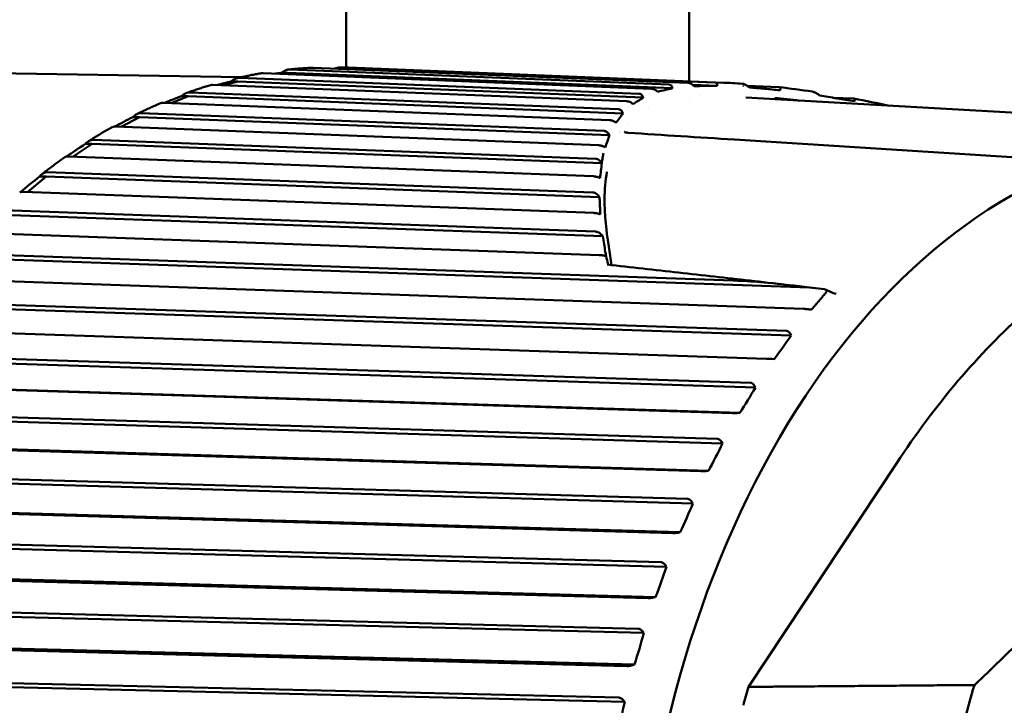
# Model space of a CAD drawing. Header units: millimetres. Extents: x 0 to 4878, y -120 to 1682.
# Tile 219 of 256: x 1476 to 1490, y 1059 to 1069. Entities that reach past the tile are written whole.
import ezdxf

# ---------------------------------------------------------------- set-up
doc = ezdxf.new("R2010")
doc.units = ezdxf.units.MM
doc.header["$LTSCALE"] = 2
doc.layers.add('Sichtbar (ISO)', color=7, linetype='Continuous', lineweight=50)

msp = doc.modelspace()

# ---------------------------------------------------------------- linework, layer by layer
at = {"layer": 'Sichtbar (ISO)'}
for p, q in [((1480.712, 1067.9294), (1480.712, 1105.0636)), ((1485.712, 1105.0636), (1485.712, 1067.7288)), ((1475.5197, 1067.8508), (1479.186, 1067.7895)), ((1485.1628, 1067.621), (1479.4993, 1067.8474)), ((1479.8628, 1067.8506), (1479.763, 1067.8369)), ((1479.8628, 1067.8506), (1479.7651, 1067.8522)), ((1485.4678, 1067.6265), (1479.8628, 1067.8506)), ((1479.893, 1067.9013), (1485.4206, 1067.6803)), ((1485.6919, 1067.7079), (1480.236, 1067.9268)), ((1480.6309, 1067.9317), (1486.0868, 1067.7127)), ((1486.213, 1067.7087), (1480.7449, 1067.9282)), ((1479.1312, 1067.7254), (1478.9235, 1067.6709)), ((1479.1312, 1067.7254), (1479.0334, 1067.7271)), ((1485.0428, 1067.4909), (1479.1312, 1067.7254)), ((1479.1585, 1067.7795), (1484.9823, 1067.5484)), ((1478.4324, 1067.5671), (1484.6782, 1067.3221)), ((1484.8045, 1067.4375), (1478.7686, 1067.677)), ((1485.1392, 1067.5561), (1485.1388, 1067.5562)), ((1485.1982, 1067.5786), (1485.1974, 1067.5786)), ((1485.5426, 1067.6584), (1485.542, 1067.6585)), ((1486.1192, 1067.6631), (1485.7616, 1067.6774)), ((1486.4953, 1067.6647), (1486.5028, 1067.6644)), ((1486.5609, 1067.662), (1487.016, 1067.6438)), ((1484.5552, 1067.1615), (1478.0489, 1067.4167)), ((1478.408, 1067.5101), (1478.159, 1067.4124)), ((1478.408, 1067.5101), (1478.3103, 1067.5117)), ((1484.7479, 1067.2615), (1478.408, 1067.5101)), ((1484.8649, 1067.3941), (1484.865, 1067.3941)), ((1484.8702, 1067.3984), (1484.8702, 1067.3984)), ((1485.712, 1067.4772), (1485.712, 1067.4772)), ((1485.8739, 1067.5268), (1485.8738, 1067.5268)), ((1493.5461, 1067.094), (1486.536, 1067.4904)), ((1487.8054, 1067.4899), (1488.1015, 1067.4781)), ((1477.7195, 1067.2655), (1484.4712, 1067.0049)), ((1484.8254, 1067.3599), (1484.8254, 1067.3599)), ((1485.1236, 1067.348), (1485.1236, 1067.348)), ((1477.6984, 1067.206), (1477.4308, 1067.065)), ((1477.6984, 1067.206), (1477.6007, 1067.2076)), ((1484.5503, 1066.9415), (1477.6984, 1067.206)), ((1484.3951, 1066.7961), (1477.3452, 1067.0683)), ((1484.8298, 1067.0949), (1484.8299, 1067.0949)), ((1477.0249, 1066.8769), (1484.3497, 1066.5997)), ((1486.3709, 1066.8797), (1490.4942, 1066.6164)), ((1477.007, 1066.8152), (1476.7326, 1066.6314)), ((1477.007, 1066.8152), (1476.9093, 1066.8168)), ((1484.4368, 1066.534), (1477.007, 1066.8152)), ((1484.4865, 1066.7656), (1484.4864, 1066.7656)), ((1484.4883, 1066.7655), (1484.4879, 1066.7655)), ((1484.3179, 1066.3443), (1476.6623, 1066.6341)), ((1476.3532, 1066.4039), (1484.3093, 1066.1099)), ((1476.3387, 1066.3404), (1476.0647, 1066.1149)), ((1476.3387, 1066.3404), (1476.241, 1066.3421)), ((1484.4051, 1066.0424), (1476.3387, 1066.3404)), ((1484.3205, 1065.8099), (1476.0047, 1066.1172)), ((1475.7089, 1065.8496), (1484.3478, 1065.5393)), ((1484.4516, 1065.4705), (1475.698, 1065.7849)), ((1484.4859, 1065.7849), (1484.4858, 1065.7849)), ((1484.5068, 1065.5623), (1484.5067, 1065.5624)), ((1484.4012, 1065.1969), (1475.377, 1065.521)), ((1487.4644, 1064.7224), (1475.0893, 1065.1524)), ((1475.0966, 1065.218), (1486.3505, 1064.8268)), ((1487.3838, 1064.4118), (1474.7835, 1064.8496)), ((1487.4644, 1064.7224), (1487.682, 1064.6977)), ((1487.6982, 1064.6932), (1487.7806, 1064.6554)), ((1487.8564, 1064.6328), (1487.8565, 1064.6328)), ((1487.1979, 1064.0228), (1474.5167, 1064.4472)), ((1474.5204, 1064.5132), (1487.1329, 1064.091)), ((1487.4614, 1064.4055), (1487.4943, 1064.4019)), ((1486.8409, 1063.6856), (1474.2283, 1064.1077)), ((1487.1979, 1064.0228), (1487.1837, 1064.0505)), ((1486.6768, 1063.2671), (1473.9842, 1063.6742)), ((1473.9843, 1063.7402), (1486.6082, 1063.3352)), ((1486.9187, 1063.6826), (1486.9518, 1063.6812)), ((1486.3391, 1062.8954), (1473.7151, 1063.3003)), ((1486.4501, 1062.8965), (1473.7574, 1063.3036)), ((1486.6768, 1063.2671), (1486.6612, 1063.2947)), ((1473.4918, 1062.9042), (1486.1262, 1062.5177)), ((1486.1985, 1062.4502), (1473.4954, 1062.8387)), ((1486.417, 1062.8957), (1486.4501, 1062.8965)), ((1485.8818, 1062.0465), (1473.2474, 1062.4329)), ((1485.9926, 1062.0532), (1473.2895, 1062.4416)), ((1486.1985, 1062.4502), (1486.1813, 1062.4776)), ((1488.7338, 1062.162), (1486.5754, 1058.905)), ((1473.0464, 1062.0108), (1485.6902, 1061.6441)), ((1485.7662, 1061.5777), (1473.0536, 1061.9463)), ((1485.9596, 1062.0501), (1485.9926, 1062.0532)), ((1485.4723, 1061.1448), (1472.8284, 1061.5114)), ((1485.5825, 1061.1569), (1472.87, 1061.5255)), ((1485.7662, 1061.5777), (1485.7475, 1061.6047)), ((1485.5498, 1061.1516), (1485.5825, 1061.1569)), ((1472.6511, 1061.0663), (1485.3032, 1060.7205)), ((1485.3827, 1060.6555), (1472.6618, 1061.0032)), ((1485.3827, 1060.6555), (1485.3626, 1060.6819)), ((1485.1132, 1060.1964), (1472.4611, 1060.5421)), ((1485.2227, 1060.2139), (1472.5017, 1060.5615)), ((1472.3086, 1060.0771), (1484.9678, 1059.753)), ((1485.1902, 1060.2063), (1485.2227, 1060.2139)), ((1485.0509, 1059.69), (1472.3227, 1060.0158)), ((1485.0509, 1059.69), (1485.0293, 1059.7156)), ((1484.8071, 1059.2077), (1472.1478, 1059.5317)), ((1484.9154, 1059.2305), (1472.1873, 1059.5563)), ((1484.8835, 1059.2208), (1484.9154, 1059.2305)), ((1472.0213, 1059.0499), (1484.6864, 1058.7483)), ((1484.7728, 1058.6877), (1472.0387, 1058.9908)), ((1484.7728, 1058.6877), (1484.7499, 1058.7123))]:
    msp.add_line(p, q, dxfattribs=at)
for centre, major_axis, ratio, start_param, end_param in [((1493.2901, 1054.3015), (-0.2108, -12.5905), 0.6653497, 2.6715408, 6.7526826), ((1479.6538, 1067.8286), (-0.63, -0.0854), 0.0134769, 4.5330133, 4.67419), ((1478.9238, 1067.683), (-0.6239, -0.1626), 0.0236413, 4.5295607, 4.8547515), ((1478.2034, 1067.4475), (-0.6135, -0.2388), 0.0326233, 4.5245593, 4.9273591), ((1477.4976, 1067.1236), (-0.599, -0.3134), 0.040168, 4.5184797, 4.9658197), ((1485.5986, 1054.4302), (0.2118, 12.6482), 0.6653497, 0.1315337, 0.1315415), ((1485.5986, 1054.4302), (0.2118, 12.6482), 0.6653497, 0.15021, 0.150215), ((1476.8112, 1066.7136), (-0.5803, -0.386), 0.0462145, 4.5117951, 4.9924144), ((1485.7106, 1054.4284), (0.2092, 12.4982), 0.6653497, 0.1729159, 0.1729262), ((1476.1488, 1066.2204), (-0.5576, -0.456), 0.0508523, 4.5049102, 5.0096879), ((1487.631, 1064.6446), (-0.0771, -0.0386), 0.4813702, 3.5875055, 3.7779756), ((1487.5831, 1064.636), (0.1309, 0.0416), 0.3752541, 5.7502986, 6.7564636), ((1477.3897, 1064.1762), (11.0353, 6.5741), 0.52767, 5.3808821, 5.4198098), ((1476.8696, 1063.3928), (10.4918, 7.4108), 0.5704412, 5.3396251, 5.3785528), ((1476.3937, 1062.5484), (9.84, 8.2567), 0.609395, 5.2919648, 5.3308924), ((1475.9652, 1061.6489), (9.065, 9.1008), 0.6442654, 5.2374232, 5.2763509), ((1475.5872, 1060.7003), (8.1529, 9.9262), 0.6748141, 5.1756259, 5.2145536), ((1475.2622, 1059.7091), (7.0926, 10.7095), 0.7008325, 5.1063989, 5.1453266), ((1497.1342, 1054.2371), (-0.2, -11.944), 0.6653497, 4.31957, 4.3711196), ((1493.9959, 1054.2896), (-0.203, -12.1275), 0.6653497, 4.3331376, 4.3569753), ((1474.9923, 1058.6821), (5.88, 11.4203), 0.7221429, 5.0298888, 5.0688165)]:
    msp.add_ellipse(centre, major_axis=major_axis, ratio=ratio, start_param=start_param, end_param=end_param, dxfattribs=at)
for points, knots in [([(1479.4775, 1067.8462), (1479.4541, 1067.8422), (1479.4307, 1067.8381), (1479.384, 1067.8296), (1479.3606, 1067.8252), (1479.3139, 1067.8162), (1479.2906, 1067.8115), (1479.244, 1067.8019), (1479.2207, 1067.797), (1479.1741, 1067.7869), (1479.1508, 1067.7817), (1479.1275, 1067.7764)], [4.817047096, 4.817047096, 4.817047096, 4.817047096, 4.824806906, 4.824806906, 4.832566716, 4.832566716, 4.840326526, 4.840326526, 4.848086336, 4.848086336, 4.855846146, 4.855846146, 4.855846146, 4.855846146]), ([(1479.4777, 1067.846), (1479.4837, 1067.8471), (1479.4901, 1067.8476), (1479.4967, 1067.8475), (1479.4975, 1067.8475), (1479.4984, 1067.8475), (1479.4993, 1067.8475)], [0.1407604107, 0.1407604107, 0.1407604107, 0.1407604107, 0.1433933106, 0.1433933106, 0.1433933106, 0.1437339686, 0.1437339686, 0.1437339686, 0.1437339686]), ([(1479.893, 1067.9013), (1479.8922, 1067.9013), (1479.8913, 1067.9014), (1479.8905, 1067.9014), (1479.874, 1067.9016), (1479.8519, 1067.897), (1479.8112, 1067.8813), (1479.7859, 1067.8669), (1479.7651, 1067.8522)], [0.143052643, 0.143052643, 0.143052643, 0.143052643, 0.143393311, 0.143393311, 0.143393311, 0.150034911, 0.150034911, 0.157564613, 0.157564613, 0.157564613, 0.157564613]), ([(1480.2266, 1067.9268), (1480.2033, 1067.9257), (1480.1799, 1067.9245), (1480.1332, 1067.9219), (1480.1099, 1067.9204), (1480.0632, 1067.9172), (1480.0399, 1067.9155), (1479.9933, 1067.9117), (1479.9699, 1067.9097), (1479.9233, 1067.9054), (1479.9, 1067.9032), (1479.8767, 1067.9007)], [4.734493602, 4.734493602, 4.734493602, 4.734493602, 4.742194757, 4.742194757, 4.749895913, 4.749895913, 4.757597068, 4.757597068, 4.765298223, 4.765298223, 4.772999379, 4.772999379, 4.772999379, 4.772999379]), ([(1480.2266, 1067.9268), (1480.2289, 1067.9269), (1480.2311, 1067.9269), (1480.2334, 1067.9269), (1480.2342, 1067.9269), (1480.2351, 1067.9269), (1480.236, 1067.9268)], [0.1424832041, 0.1424832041, 0.1424832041, 0.1424832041, 0.1433933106, 0.1433933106, 0.1433933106, 0.1437339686, 0.1437339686, 0.1437339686, 0.1437339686]), ([(1480.6309, 1067.9317), (1480.63, 1067.9317), (1480.6292, 1067.9317), (1480.6283, 1067.9318), (1480.6118, 1067.932), (1480.5895, 1067.9277), (1480.5644, 1067.919), (1480.5585, 1067.9166), (1480.5525, 1067.914)], [-0.0003406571, -0.0003406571, -0.0003406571, -0.0003406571, 0, 0, 0, 0.0066416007, 0.0066416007, 0.0085625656, 0.0085625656, 0.0085625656, 0.0085625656]), ([(1480.7449, 1067.9282), (1480.7371, 1067.9285), (1480.7294, 1067.9288), (1480.7139, 1067.9294), (1480.7062, 1067.9296), (1480.6907, 1067.9301), (1480.683, 1067.9304), (1480.6675, 1067.9308), (1480.6598, 1067.931), (1480.6443, 1067.9314), (1480.6365, 1067.9316), (1480.6288, 1067.9317)], [4.677502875, 4.677502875, 4.677502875, 4.677502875, 4.68005611, 4.68005611, 4.682609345, 4.682609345, 4.685162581, 4.685162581, 4.687715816, 4.687715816, 4.690269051, 4.690269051, 4.690269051, 4.690269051]), ([(1479.1585, 1067.7795), (1479.1577, 1067.7795), (1479.1568, 1067.7795), (1479.156, 1067.7796), (1479.1394, 1067.7798), (1479.1177, 1067.7749), (1479.0779, 1067.7581), (1479.0534, 1067.7427), (1479.0334, 1067.7271)], [0.143052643, 0.143052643, 0.143052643, 0.143052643, 0.143393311, 0.143393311, 0.143393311, 0.150034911, 0.150034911, 0.157564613, 0.157564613, 0.157564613, 0.157564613]), ([(1485.4622, 1067.6462), (1485.4593, 1067.6567), (1485.454, 1067.665), (1485.4434, 1067.6736), (1485.4394, 1067.6759), (1485.4306, 1067.6791), (1485.4258, 1067.6801), (1485.4206, 1067.6803)], [0.000024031, 0.000024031, 0.000024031, 0.000024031, 0.005317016, 0.005317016, 0.007886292, 0.007886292, 0.010288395, 0.010288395, 0.010288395, 0.010288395]), ([(1485.6919, 1067.7079), (1485.6967, 1067.7077), (1485.7019, 1067.7069), (1485.7128, 1067.7041), (1485.7185, 1067.7021), (1485.7304, 1067.697), (1485.7365, 1067.6938), (1485.7485, 1067.6867), (1485.7544, 1067.6827), (1485.7601, 1067.6785)], [0.000001, 0.000001, 0.000001, 0.000001, 0.0019353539, 0.0019353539, 0.003902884, 0.003902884, 0.0059989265, 0.0059989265, 0.0081245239, 0.0081245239, 0.0081245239, 0.0081245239]), ([(1485.7602, 1067.6784), (1485.7646, 1067.6752), (1485.7689, 1067.672), (1485.7777, 1067.6655), (1485.782, 1067.6622), (1485.7864, 1067.659)], [0.0000075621, 0.0000075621, 0.0000075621, 0.0000075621, 0.0016355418, 0.0016355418, 0.0032801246, 0.0032801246, 0.0032801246, 0.0032801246]), ([(1486.1183, 1067.6828), (1486.1181, 1067.6871), (1486.1174, 1067.6912), (1486.1145, 1067.6985), (1486.1124, 1067.7017), (1486.1069, 1067.7069), (1486.1037, 1067.7089), (1486.096, 1067.7117), (1486.0916, 1067.7125), (1486.0868, 1067.7127)], [0.0000075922, 0.0000075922, 0.0000075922, 0.0000075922, 0.002148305, 0.002148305, 0.0042476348, 0.0042476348, 0.0062181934, 0.0062181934, 0.0081555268, 0.0081555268, 0.0081555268, 0.0081555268]), ([(1486.1192, 1067.6631), (1486.119, 1067.6664), (1486.1189, 1067.6697), (1486.1186, 1067.6763), (1486.1185, 1067.6796), (1486.1183, 1067.6828)], [0.0000024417, 0.0000024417, 0.0000024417, 0.0000024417, 0.0016470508, 0.0016470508, 0.0032750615, 0.0032750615, 0.0032750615, 0.0032750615]), ([(1486.487, 1067.6934), (1486.4374, 1067.6969), (1486.3427, 1067.7028), (1486.2549, 1067.707), (1486.213, 1067.7087)], [0, 0, 0, 0, 0.33333333, 0.65921537, 0.65921537, 0.65921537, 0.65921537]), ([(1486.487, 1067.6934), (1486.4922, 1067.6932), (1486.4978, 1067.6923), (1486.5097, 1067.6891), (1486.516, 1067.6868), (1486.5356, 1067.6783), (1486.5496, 1067.6701), (1486.5639, 1067.6597)], [0.000001, 0.000001, 0.000001, 0.000001, 0.0020890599, 0.0020890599, 0.0043221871, 0.0043221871, 0.0089410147, 0.0089410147, 0.0089410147, 0.0089410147]), ([(1478.4324, 1067.5671), (1478.4315, 1067.5671), (1478.4307, 1067.5671), (1478.4298, 1067.5672), (1478.4133, 1067.5674), (1478.3918, 1067.5622), (1478.353, 1067.5445), (1478.3293, 1067.5283), (1478.3103, 1067.5117)], [0.143052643, 0.143052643, 0.143052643, 0.143052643, 0.143393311, 0.143393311, 0.143393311, 0.150034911, 0.150034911, 0.157564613, 0.157564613, 0.157564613, 0.157564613]), ([(1478.7364, 1067.6736), (1478.713, 1067.6667), (1478.6896, 1067.6596), (1478.6429, 1067.6452), (1478.6196, 1067.6379), (1478.573, 1067.6229), (1478.5497, 1067.6153), (1478.5032, 1067.5998), (1478.4799, 1067.5919), (1478.4335, 1067.5758), (1478.4103, 1067.5677), (1478.3871, 1067.5594)], [4.899492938, 4.899492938, 4.899492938, 4.899492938, 4.907352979, 4.907352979, 4.915213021, 4.915213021, 4.923073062, 4.923073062, 4.930933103, 4.930933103, 4.938793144, 4.938793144, 4.938793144, 4.938793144]), ([(1478.7365, 1067.6735), (1478.7451, 1067.6759), (1478.7554, 1067.6773), (1478.766, 1067.6771), (1478.7669, 1067.6771), (1478.7677, 1067.6771), (1478.7686, 1067.677)], [0.1391125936, 0.1391125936, 0.1391125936, 0.1391125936, 0.1433933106, 0.1433933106, 0.1433933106, 0.1437339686, 0.1437339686, 0.1437339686, 0.1437339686]), ([(1485.0356, 1067.5076), (1485.0304, 1067.5199), (1485.023, 1067.5298), (1485.0095, 1067.5403), (1485.0045, 1067.5431), (1484.9939, 1067.547), (1484.9883, 1067.5481), (1484.9823, 1067.5484)], [0.00000204, 0.00000204, 0.00000204, 0.00000204, 0.006203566, 0.006203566, 0.009226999, 0.009226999, 0.011974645, 0.011974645, 0.011974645, 0.011974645]), ([(1485.1628, 1067.621), (1485.1681, 1067.6208), (1485.1738, 1067.62), (1485.1857, 1067.6171), (1485.1918, 1067.6151), (1485.2044, 1067.6098), (1485.2107, 1067.6066), (1485.2229, 1067.5993), (1485.2287, 1067.5953), (1485.2339, 1067.5908)], [0.000001, 0.000001, 0.000001, 0.000001, 0.0021206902, 0.0021206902, 0.0041883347, 0.0041883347, 0.0063311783, 0.0063311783, 0.0084592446, 0.0084592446, 0.0084592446, 0.0084592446]), ([(1485.2524, 1067.5764), (1485.2494, 1067.5788), (1485.2463, 1067.5812), (1485.2401, 1067.586), (1485.2369, 1067.5884), (1485.2339, 1067.5908)], [-0.0024838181, -0.0024838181, -0.0024838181, -0.0024838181, -0.0012875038, -0.0012875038, -0.0000447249, -0.0000447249, -0.0000447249, -0.0000447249]), ([(1485.2524, 1067.5764), (1485.2864, 1067.5849), (1485.3215, 1067.5934), (1485.3932, 1067.6101), (1485.4297, 1067.6183), (1485.4678, 1067.6265)], [0.000097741, 0.000097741, 0.000097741, 0.000097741, 0.02666939, 0.02666939, 0.052448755, 0.052448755, 0.052448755, 0.052448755]), ([(1485.4678, 1067.6265), (1485.4669, 1067.6297), (1485.4659, 1067.6329), (1485.4639, 1067.6395), (1485.463, 1067.6428), (1485.4622, 1067.6462)], [0.0000786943, 0.0000786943, 0.0000786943, 0.0000786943, 0.0017274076, 0.0017274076, 0.0034181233, 0.0034181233, 0.0034181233, 0.0034181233]), ([(1485.7864, 1067.659), (1485.8378, 1067.6598), (1485.8911, 1067.6606), (1486.0021, 1067.6619), (1486.0597, 1067.6625), (1486.1192, 1067.6631)], [0.000010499, 0.000010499, 0.000010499, 0.000010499, 0.025036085, 0.025036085, 0.050061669, 0.050061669, 0.050061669, 0.050061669]), ([(1486.5639, 1067.6597), (1486.5684, 1067.6564), (1486.573, 1067.6531), (1486.582, 1067.6467), (1486.5865, 1067.6435), (1486.5909, 1067.6403)], [0.0000237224, 0.0000237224, 0.0000237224, 0.0000237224, 0.0017144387, 0.0017144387, 0.0033631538, 0.0033631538, 0.0033631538, 0.0033631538]), ([(1486.5909, 1067.6403), (1486.6627, 1067.6334), (1486.7354, 1067.6266), (1486.8846, 1067.6126), (1486.9613, 1067.6055), (1487.0384, 1067.5984)], [0.000016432, 0.000016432, 0.000016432, 0.000016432, 0.025770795, 0.025770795, 0.052376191, 0.052376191, 0.052376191, 0.052376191]), ([(1487.0427, 1067.6129), (1487.0441, 1067.6177), (1487.0445, 1067.6219), (1487.0433, 1067.6294), (1487.0418, 1067.6327), (1487.0369, 1067.638), (1487.0338, 1067.64), (1487.0259, 1067.6428), (1487.0212, 1067.6436), (1487.016, 1067.6438)], [0.0000455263, 0.0000455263, 0.0000455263, 0.0000455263, 0.0022120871, 0.0022120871, 0.0043931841, 0.0043931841, 0.0064253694, 0.0064253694, 0.0085086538, 0.0085086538, 0.0085086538, 0.0085086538]), ([(1487.0384, 1067.5984), (1487.0391, 1067.6015), (1487.0399, 1067.6045), (1487.0412, 1067.6094), (1487.0416, 1067.6113), (1487.0427, 1067.6129)], [0.000108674, 0.000108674, 0.000108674, 0.000108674, 0.0016273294, 0.0016273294, 0.0025472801, 0.0025472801, 0.0025472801, 0.0025472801]), ([(1487.5088, 1067.5787), (1487.5125, 1067.5781), (1487.5163, 1067.5773), (1487.5274, 1067.5742), (1487.5348, 1067.5714), (1487.5574, 1067.5611), (1487.5737, 1067.5512), (1487.5901, 1067.5391)], [0.000984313, 0.000984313, 0.000984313, 0.000984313, 0.0024149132, 0.0024149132, 0.0050709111, 0.0050709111, 0.0105299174, 0.0105299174, 0.0105299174, 0.0105299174]), ([(1487.6125, 1067.5225), (1487.6088, 1067.5253), (1487.605, 1067.528), (1487.5976, 1067.5336), (1487.5939, 1067.5363), (1487.5901, 1067.5391)], [-0.0028224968, -0.0028224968, -0.0028224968, -0.0028224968, -0.0014111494, -0.0014111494, -0.000001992, -0.000001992, -0.000001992, -0.000001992]), ([(1478.0084, 1067.4109), (1477.9851, 1067.401), (1477.9619, 1067.3909), (1477.9154, 1067.3705), (1477.8922, 1067.3601), (1477.8458, 1067.3391), (1477.8227, 1067.3285), (1477.7764, 1067.307), (1477.7534, 1067.2961), (1477.7072, 1067.274), (1477.6842, 1067.2628), (1477.6612, 1067.2515)], [4.981852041, 4.981852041, 4.981852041, 4.981852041, 4.98984499, 4.98984499, 4.99783794, 4.99783794, 5.00583089, 5.00583089, 5.013823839, 5.013823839, 5.021816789, 5.021816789, 5.021816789, 5.021816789]), ([(1478.0085, 1067.4109), (1478.0178, 1067.4147), (1478.0317, 1067.417), (1478.0464, 1067.4168), (1478.0472, 1067.4168), (1478.0481, 1067.4167), (1478.049, 1067.4167)], [0.1374943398, 0.1374943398, 0.1374943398, 0.1374943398, 0.1433933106, 0.1433933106, 0.1433933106, 0.1437339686, 0.1437339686, 0.1437339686, 0.1437339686]), ([(1484.8045, 1067.4375), (1484.8104, 1067.4373), (1484.8168, 1067.4365), (1484.8302, 1067.4335), (1484.837, 1067.4314), (1484.8507, 1067.426), (1484.8573, 1067.4228), (1484.8701, 1067.4155), (1484.8761, 1067.4116), (1484.8814, 1067.4073)], [0.000001, 0.000001, 0.000001, 0.000001, 0.002368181, 0.002368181, 0.0046252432, 0.0046252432, 0.0068461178, 0.0068461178, 0.0090794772, 0.0090794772, 0.0090794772, 0.0090794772]), ([(1484.8947, 1067.3974), (1484.8925, 1067.399), (1484.8903, 1067.4007), (1484.8859, 1067.404), (1484.8836, 1067.4057), (1484.8814, 1067.4072)], [-0.0018212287, -0.0018212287, -0.0018212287, -0.0018212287, -0.0009256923, -0.0009256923, -0.0000255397, -0.0000255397, -0.0000255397, -0.0000255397]), ([(1484.8947, 1067.3974), (1484.9188, 1067.413), (1484.9432, 1067.4286), (1484.9925, 1067.4598), (1485.0175, 1067.4753), (1485.0428, 1067.4909)], [0.00003871, 0.00003871, 0.00003871, 0.00003871, 0.02791826, 0.02791826, 0.055542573, 0.055542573, 0.055542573, 0.055542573]), ([(1485.0357, 1067.5076), (1485.0369, 1067.5049), (1485.0381, 1067.5021), (1485.0404, 1067.4965), (1485.0416, 1067.4937), (1485.0428, 1067.4909)], [-0.0028207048, -0.0028207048, -0.0028207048, -0.0028207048, -0.0014120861, -0.0014120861, -0.0000002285, -0.0000002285, -0.0000002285, -0.0000002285]), ([(1487.6125, 1067.5225), (1487.6964, 1067.5083), (1487.7804, 1067.4941), (1487.9496, 1067.4656), (1488.0346, 1067.4513), (1488.1198, 1067.4371)], [0.0000041, 0.0000041, 0.0000041, 0.0000041, 0.027638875, 0.027638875, 0.055509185, 0.055509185, 0.055509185, 0.055509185]), ([(1488.1252, 1067.4472), (1488.1276, 1067.4517), (1488.1289, 1067.4559), (1488.1292, 1067.4635), (1488.1282, 1067.4668), (1488.1238, 1067.4722), (1488.1207, 1067.4742), (1488.1123, 1067.4771), (1488.1072, 1067.4779), (1488.1015, 1067.4781)], [0.0000178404, 0.0000178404, 0.0000178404, 0.0000178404, 0.0023215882, 0.0023215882, 0.0046135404, 0.0046135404, 0.0068013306, 0.0068013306, 0.0090946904, 0.0090946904, 0.0090946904, 0.0090946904]), ([(1488.1198, 1067.4371), (1488.1207, 1067.4388), (1488.1216, 1067.4405), (1488.1233, 1067.4439), (1488.1242, 1067.4456), (1488.1252, 1067.4472)], [0.0000357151, 0.0000357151, 0.0000357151, 0.0000357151, 0.0009323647, 0.0009323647, 0.0018391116, 0.0018391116, 0.0018391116, 0.0018391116]), ([(1477.7195, 1067.2655), (1477.7187, 1067.2656), (1477.7178, 1067.2656), (1477.717, 1067.2656), (1477.7004, 1067.2659), (1477.6793, 1067.2604), (1477.6415, 1067.2419), (1477.6187, 1067.2249), (1477.6007, 1067.2076)], [0.143052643, 0.143052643, 0.143052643, 0.143052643, 0.143393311, 0.143393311, 0.143393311, 0.150034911, 0.150034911, 0.157564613, 0.157564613, 0.157564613, 0.157564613]), ([(1484.6465, 1067.1261), (1484.6631, 1067.1486), (1484.6799, 1067.1712), (1484.7137, 1067.2164), (1484.7307, 1067.2389), (1484.7479, 1067.2614)], [0.000035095, 0.000035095, 0.000035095, 0.000035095, 0.029143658, 0.029143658, 0.058120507, 0.058120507, 0.058120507, 0.058120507]), ([(1484.7417, 1067.274), (1484.7354, 1067.2879), (1484.7263, 1067.2998), (1484.7095, 1067.3126), (1484.7036, 1067.3159), (1484.6913, 1067.3205), (1484.685, 1067.3218), (1484.6782, 1067.3221)], [0.000026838, 0.000026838, 0.000026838, 0.000026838, 0.00662811, 0.00662811, 0.009684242, 0.009684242, 0.012412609, 0.012412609, 0.012412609, 0.012412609]), ([(1484.7417, 1067.274), (1484.7427, 1067.2719), (1484.7438, 1067.2698), (1484.7459, 1067.2656), (1484.7469, 1067.2635), (1484.7479, 1067.2614)], [-0.0021420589, -0.0021420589, -0.0021420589, -0.0021420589, -0.0010885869, -0.0010885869, -0.0000828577, -0.0000828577, -0.0000828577, -0.0000828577]), ([(1484.5552, 1067.1615), (1484.5615, 1067.1613), (1484.5684, 1067.1605), (1484.5832, 1067.1575), (1484.5908, 1067.1554), (1484.606, 1067.1499), (1484.6133, 1067.1467), (1484.6267, 1067.1396), (1484.6326, 1067.1359), (1484.6379, 1067.1321)], [0.0000009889, 0.0000009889, 0.0000009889, 0.0000009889, 0.0025393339, 0.0025393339, 0.005023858, 0.005023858, 0.0074460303, 0.0074460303, 0.0097147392, 0.0097147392, 0.0097147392, 0.0097147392]), ([(1484.638, 1067.132), (1484.6394, 1067.1311), (1484.6408, 1067.1301), (1484.6436, 1067.1281), (1484.6451, 1067.1271), (1484.6465, 1067.1261)], [0.0000298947, 0.0000298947, 0.0000298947, 0.0000298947, 0.0006250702, 0.0006250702, 0.0012310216, 0.0012310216, 0.0012310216, 0.0012310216]), ([(1477.2986, 1067.0605), (1477.2755, 1067.0475), (1477.2524, 1067.0343), (1477.2064, 1067.0078), (1477.1835, 1066.9944), (1477.1376, 1066.9673), (1477.1147, 1066.9537), (1477.069, 1066.926), (1477.0462, 1066.9121), (1477.0006, 1066.8839), (1476.9779, 1066.8697), (1476.9552, 1066.8553)], [5.064149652, 5.064149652, 5.064149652, 5.064149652, 5.072297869, 5.072297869, 5.080446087, 5.080446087, 5.088594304, 5.088594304, 5.096742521, 5.096742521, 5.104890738, 5.104890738, 5.104890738, 5.104890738]), ([(1477.2986, 1067.0604), (1477.2996, 1067.061), (1477.3007, 1067.0616), (1477.3108, 1067.0661), (1477.3261, 1067.0686), (1477.3427, 1067.0683), (1477.3435, 1067.0683), (1477.3444, 1067.0683), (1477.3452, 1067.0683)], [0.1358989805, 0.1358989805, 0.1358989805, 0.1358989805, 0.1367517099, 0.1367517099, 0.1433933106, 0.1433933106, 0.1433933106, 0.1437339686, 0.1437339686, 0.1437339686, 0.1437339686]), ([(1484.5457, 1066.9499), (1484.5372, 1066.9654), (1484.5261, 1066.9792), (1484.5065, 1066.9939), (1484.4997, 1066.9978), (1484.4857, 1067.003), (1484.4787, 1067.0046), (1484.4712, 1067.0049)], [0.000006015, 0.000006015, 0.000006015, 0.000006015, 0.007363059, 0.007363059, 0.010782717, 0.010782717, 0.013790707, 0.013790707, 0.013790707, 0.013790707]), ([(1484.7947, 1066.9821), (1484.8027, 1066.9806), (1484.8099, 1066.9797), (1484.8179, 1066.979), (1484.8197, 1066.9789), (1484.8215, 1066.9788)], [0, 0, 0, 0, 0.0029507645, 0.0029507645, 0.0038624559, 0.0038624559, 0.0038624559, 0.0038624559]), ([(1477.0248, 1066.8769), (1477.024, 1066.8769), (1477.0231, 1066.877), (1477.0223, 1066.877), (1477.0058, 1066.8773), (1476.9849, 1066.8715), (1476.9482, 1066.8524), (1476.9264, 1066.8348), (1476.9093, 1066.8168)], [0.143052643, 0.143052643, 0.143052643, 0.143052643, 0.143393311, 0.143393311, 0.143393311, 0.150034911, 0.150034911, 0.157564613, 0.157564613, 0.157564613, 0.157564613]), ([(1484.4874, 1066.7659), (1484.4983, 1066.7944), (1484.5085, 1066.8235), (1484.5292, 1066.8822), (1484.5398, 1066.9118), (1484.5503, 1066.9415)], [0.000308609, 0.000308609, 0.000308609, 0.000308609, 0.030246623, 0.030246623, 0.060711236, 0.060711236, 0.060711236, 0.060711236]), ([(1484.5457, 1066.9499), (1484.5465, 1066.9486), (1484.5472, 1066.9472), (1484.5488, 1066.9443), (1484.5495, 1066.9429), (1484.5503, 1066.9415)], [-0.0013411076, -0.0013411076, -0.0013411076, -0.0013411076, -0.0006744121, -0.0006744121, 0, 0, 0, 0]), ([(1484.3951, 1066.7961), (1484.4031, 1066.7958), (1484.4119, 1066.7948), (1484.4287, 1066.7914), (1484.4362, 1066.7895), (1484.4512, 1066.7846), (1484.4583, 1066.7817), (1484.4735, 1066.7746), (1484.481, 1066.7703), (1484.4874, 1066.7659)], [0.000000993, 0.000000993, 0.000000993, 0.000000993, 0.003166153, 0.003166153, 0.005562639, 0.005562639, 0.007904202, 0.007904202, 0.010925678, 0.010925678, 0.010925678, 0.010925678]), ([(1484.4369, 1066.5343), (1484.4407, 1066.563), (1484.4451, 1066.5906), (1484.4497, 1066.6175), (1484.4535, 1066.6396), (1484.4574, 1066.6613), (1484.4621, 1066.682)], [0, 0, 0, 0, 0.33333333, 0.33333333, 0.33333333, 0.60677777, 0.60677777, 0.60677777, 0.60677777]), ([(1476.6114, 1066.6252), (1476.5887, 1066.6091), (1476.566, 1066.5929), (1476.5207, 1066.5602), (1476.4981, 1066.5437), (1476.4531, 1066.5105), (1476.4306, 1066.4937), (1476.3857, 1066.46), (1476.3633, 1066.4429), (1476.3186, 1066.4086), (1476.2963, 1066.3913), (1476.274, 1066.3738)], [5.146411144, 5.146411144, 5.146411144, 5.146411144, 5.1547269, 5.1547269, 5.163042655, 5.163042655, 5.171358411, 5.171358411, 5.179674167, 5.179674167, 5.187989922, 5.187989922, 5.187989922, 5.187989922]), ([(1476.6116, 1066.6251), (1476.6137, 1066.6267), (1476.6163, 1066.6281), (1476.6279, 1066.6325), (1476.6432, 1066.6344), (1476.6597, 1066.6342), (1476.6605, 1066.6341), (1476.6614, 1066.6341), (1476.6623, 1066.6341)], [0.1344654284, 0.1344654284, 0.1344654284, 0.1344654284, 0.1367517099, 0.1367517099, 0.1433933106, 0.1433933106, 0.1433933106, 0.1437339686, 0.1437339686, 0.1437339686, 0.1437339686]), ([(1484.4369, 1066.5343), (1484.4265, 1066.5528), (1484.4131, 1066.5692), (1484.39, 1066.5866), (1484.382, 1066.5913), (1484.366, 1066.5975), (1484.358, 1066.5993), (1484.3497, 1066.5997)], [0.000010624, 0.000010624, 0.000010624, 0.000010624, 0.008398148, 0.008398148, 0.012283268, 0.012283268, 0.01564825, 0.01564825, 0.01564825, 0.01564825]), ([(1484.4125, 1066.3188), (1484.4166, 1066.3549), (1484.4207, 1066.3911), (1484.4289, 1066.4628), (1484.433, 1066.4985), (1484.4369, 1066.5343)], [0.000008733, 0.000008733, 0.000008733, 0.000008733, 0.031468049, 0.031468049, 0.062498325, 0.062498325, 0.062498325, 0.062498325]), ([(1476.3531, 1066.4039), (1476.3523, 1066.4039), (1476.3514, 1066.4039), (1476.3506, 1066.4039), (1476.334, 1066.4042), (1476.3135, 1066.3983), (1476.2779, 1066.3786), (1476.2571, 1066.3605), (1476.241, 1066.3421)], [0.143052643, 0.143052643, 0.143052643, 0.143052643, 0.143393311, 0.143393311, 0.143393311, 0.150034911, 0.150034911, 0.157564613, 0.157564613, 0.157564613, 0.157564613]), ([(1484.5117, 1066.4084), (1484.4909, 1066.2825), (1484.4711, 1066.0715), (1484.4812, 1065.8423), (1484.4884, 1065.7498)], [0.4, 0.4, 0.4, 0.4, 0.6, 0.72259308, 0.72259308, 0.72259308, 0.72259308]), ([(1484.3179, 1066.3443), (1484.3264, 1066.344), (1484.3361, 1066.3431), (1484.3538, 1066.34), (1484.3612, 1066.3384), (1484.3759, 1066.3344), (1484.3829, 1066.3321), (1484.3938, 1066.3279), (1484.3979, 1066.3261), (1484.4056, 1066.3225), (1484.4092, 1066.3207), (1484.4125, 1066.3188)], [0.000000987, 0.000000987, 0.000000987, 0.000000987, 0.003418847, 0.003418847, 0.005755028, 0.005755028, 0.008031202, 0.008031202, 0.00954116, 0.00954116, 0.011105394, 0.011105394, 0.011105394, 0.011105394]), ([(1475.9515, 1066.1082), (1475.9539, 1066.1104), (1475.9574, 1066.1122), (1475.9705, 1066.116), (1475.9856, 1066.1175), (1476.0021, 1066.1172), (1476.003, 1066.1172), (1476.0038, 1066.1172), (1476.0047, 1066.1172)], [0.133182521, 0.133182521, 0.133182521, 0.133182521, 0.13675171, 0.13675171, 0.143393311, 0.143393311, 0.143393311, 0.143733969, 0.143733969, 0.143733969, 0.143733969]), ([(1484.4052, 1066.0422), (1484.3927, 1066.0616), (1484.3773, 1066.0786), (1484.3519, 1066.0965), (1484.3432, 1066.1014), (1484.3263, 1066.1076), (1484.3179, 1066.1096), (1484.3093, 1066.1099)], [0.000111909, 0.000111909, 0.000111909, 0.000111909, 0.008839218, 0.008839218, 0.012879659, 0.012879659, 0.016345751, 0.016345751, 0.016345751, 0.016345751]), ([(1484.4096, 1065.9444), (1484.4088, 1065.9607), (1484.4081, 1065.977), (1484.4066, 1066.0096), (1484.4058, 1066.0259), (1484.4052, 1066.0422)], [0.000011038, 0.000011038, 0.000011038, 0.000011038, 0.012459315, 0.012459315, 0.024952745, 0.024952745, 0.024952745, 0.024952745]), ([(1484.4096, 1065.9444), (1484.4108, 1065.9188), (1484.412, 1065.8931), (1484.4144, 1065.8416), (1484.4156, 1065.8156), (1484.4173, 1065.7892)], [-0.039486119, -0.039486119, -0.039486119, -0.039486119, -0.019900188, -0.019900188, -0.000056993, -0.000056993, -0.000056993, -0.000056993]), ([(1494.6321, 1065.8119), (1494.4367, 1065.8377), (1494.2404, 1065.8499), (1493.654, 1065.8432), (1493.2637, 1065.7817), (1492.0845, 1065.4362), (1491.3248, 1064.9868), (1489.9283, 1063.7692), (1489.3013, 1063.0183), (1488.7338, 1062.162)], [0.81334817, 0.81334817, 0.81334817, 0.81334817, 0.90236743, 0.90236743, 1.079192, 1.079192, 1.44592333, 1.44592333, 1.80610596, 1.80610596, 1.80610596, 1.80610596]), ([(1484.3205, 1065.8099), (1484.3304, 1065.8096), (1484.3406, 1065.8086), (1484.3579, 1065.8062), (1484.3653, 1065.8049), (1484.3799, 1065.8018), (1484.3868, 1065.8), (1484.3981, 1065.7966), (1484.4026, 1065.7952), (1484.4103, 1065.7923), (1484.4137, 1065.7909), (1484.4173, 1065.7892)], [0.000001, 0.000001, 0.000001, 0.000001, 0.003935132, 0.003935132, 0.006668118, 0.006668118, 0.00932254, 0.00932254, 0.011262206, 0.011262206, 0.013018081, 0.013018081, 0.013018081, 0.013018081]), ([(1484.4884, 1065.7498), (1484.493, 1065.6913), (1484.5137, 1065.4816), (1484.5483, 1065.2374), (1484.5811, 1065.0499)], [0.72259308, 0.72259308, 0.72259308, 0.72259308, 0.8, 0.99056738, 0.99056738, 0.99056738, 0.99056738]), ([(1484.4522, 1065.4701), (1484.4374, 1065.49), (1484.4205, 1065.5071), (1484.3932, 1065.5255), (1484.3837, 1065.5305), (1484.3656, 1065.537), (1484.3568, 1065.539), (1484.3478, 1065.5393)], [0.000168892, 0.000168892, 0.000168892, 0.000168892, 0.009064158, 0.009064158, 0.01330719, 0.01330719, 0.0169104, 0.0169104, 0.0169104, 0.0169104]), ([(1484.4888, 1065.2462), (1484.4828, 1065.2831), (1484.4767, 1065.32), (1484.4644, 1065.3947), (1484.4582, 1065.4326), (1484.4522, 1065.4701)], [0.000133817, 0.000133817, 0.000133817, 0.000133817, 0.0255354, 0.0255354, 0.051600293, 0.051600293, 0.051600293, 0.051600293]), ([(1484.5003, 1065.1812), (1484.4976, 1065.1929), (1484.4959, 1065.2036), (1484.4924, 1065.225), (1484.4906, 1065.2356), (1484.4888, 1065.2462)], [0.000204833, 0.000204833, 0.000204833, 0.000204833, 0.007579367, 0.007579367, 0.014901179, 0.014901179, 0.014901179, 0.014901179]), ([(1484.4012, 1065.1969), (1484.411, 1065.1966), (1484.4211, 1065.1959), (1484.4382, 1065.1941), (1484.4455, 1065.1932), (1484.4603, 1065.1909), (1484.4672, 1065.1897), (1484.4794, 1065.1871), (1484.4845, 1065.1859), (1484.4927, 1065.1838), (1484.4959, 1065.1828), (1484.5003, 1065.1812)], [0.000001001, 0.000001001, 0.000001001, 0.000001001, 0.003906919, 0.003906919, 0.006663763, 0.006663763, 0.009322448, 0.009322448, 0.011556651, 0.011556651, 0.013265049, 0.013265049, 0.013265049, 0.013265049]), ([(1484.5152, 1065.0572), (1484.6889, 1065.0379), (1484.8626, 1065.0185), (1485.2101, 1064.9797), (1485.3838, 1064.9603), (1485.7315, 1064.9214), (1485.9053, 1064.902), (1486.2531, 1064.863), (1486.427, 1064.8434), (1486.7749, 1064.8043), (1486.9488, 1064.7847), (1487.1229, 1064.7651)], [1.5503180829, 1.5503180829, 1.5503180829, 1.5503180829, 1.5507928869, 1.5507928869, 1.551267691, 1.551267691, 1.551742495, 1.551742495, 1.5522172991, 1.5522172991, 1.5526921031, 1.5526921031, 1.5526921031, 1.5526921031]), ([(1487.4644, 1064.7224), (1487.2698, 1064.7493), (1487.0636, 1064.7733), (1486.7234, 1064.8049), (1486.5897, 1064.8152), (1486.4224, 1064.824), (1486.3864, 1064.8256), (1486.3505, 1064.8268)], [-0.17315405, -0.17315405, -0.17315405, -0.17315405, -0.09766852, -0.09766852, -0.04883426, -0.04883426, -0.03529483, -0.03529483, -0.03529483, -0.03529483]), ([(1487.7806, 1064.6554), (1487.7925, 1064.6499), (1487.8048, 1064.6451), (1487.8302, 1064.6373), (1487.8436, 1064.6342), (1487.8564, 1064.6328)], [0, 0, 0, 0, 0.0039239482, 0.0039239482, 0.0080417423, 0.0080417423, 0.0080417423, 0.0080417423]), ([(1487.3838, 1064.4118), (1487.3919, 1064.4115), (1487.4029, 1064.4109), (1487.4255, 1064.4092), (1487.4411, 1064.4077), (1487.4564, 1064.4061), (1487.4589, 1064.4058), (1487.4614, 1064.4055)], [-0.0711820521, -0.0711820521, -0.0711820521, -0.0711820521, -0.0680336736, -0.0680336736, -0.0641085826, -0.0641085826, -0.0633683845, -0.0633683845, -0.0633683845, -0.0633683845]), ([(1487.1837, 1064.0505), (1487.1826, 1064.0526), (1487.1815, 1064.0546), (1487.1744, 1064.0667), (1487.1657, 1064.0769), (1487.15, 1064.0875), (1487.141, 1064.0907), (1487.1329, 1064.091)], [-0.0079867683, -0.0079867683, -0.0079867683, -0.0079867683, -0.0072465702, -0.0072465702, -0.0033214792, -0.0033214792, -0.0001731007, -0.0001731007, -0.0001731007, -0.0001731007]), ([(1486.8409, 1063.6856), (1486.8489, 1063.6854), (1486.86, 1063.685), (1486.8827, 1063.6841), (1486.8983, 1063.6835), (1486.9137, 1063.6828), (1486.9162, 1063.6827), (1486.9187, 1063.6826)], [-0.0711820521, -0.0711820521, -0.0711820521, -0.0711820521, -0.0680336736, -0.0680336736, -0.0641085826, -0.0641085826, -0.0633683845, -0.0633683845, -0.0633683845, -0.0633683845]), ([(1486.6612, 1063.2947), (1486.66, 1063.2968), (1486.6587, 1063.2988), (1486.651, 1063.3109), (1486.6417, 1063.3212), (1486.6254, 1063.3317), (1486.6162, 1063.3349), (1486.6082, 1063.3352)], [-0.0079867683, -0.0079867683, -0.0079867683, -0.0079867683, -0.0072465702, -0.0072465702, -0.0033214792, -0.0033214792, -0.0001731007, -0.0001731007, -0.0001731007, -0.0001731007]), ([(1486.3391, 1062.8954), (1486.3472, 1062.8952), (1486.3582, 1062.895), (1486.3809, 1062.895), (1486.3966, 1062.8952), (1486.412, 1062.8955), (1486.4144, 1062.8956), (1486.417, 1062.8957)], [-0.0711820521, -0.0711820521, -0.0711820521, -0.0711820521, -0.0680336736, -0.0680336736, -0.0641085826, -0.0641085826, -0.0633683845, -0.0633683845, -0.0633683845, -0.0633683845]), ([(1486.1813, 1062.4776), (1486.18, 1062.4797), (1486.1787, 1062.4817), (1486.1703, 1062.4937), (1486.1604, 1062.5038), (1486.1436, 1062.5143), (1486.1342, 1062.5174), (1486.1262, 1062.5177)], [-0.0079867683, -0.0079867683, -0.0079867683, -0.0079867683, -0.0072465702, -0.0072465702, -0.0033214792, -0.0033214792, -0.0001731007, -0.0001731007, -0.0001731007, -0.0001731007]), ([(1485.8818, 1062.0465), (1485.8899, 1062.0463), (1485.901, 1062.0464), (1485.9236, 1062.0472), (1485.9393, 1062.0483), (1485.9546, 1062.0496), (1485.9571, 1062.0498), (1485.9596, 1062.0501)], [-0.0711820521, -0.0711820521, -0.0711820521, -0.0711820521, -0.0680336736, -0.0680336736, -0.0641085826, -0.0641085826, -0.0633683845, -0.0633683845, -0.0633683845, -0.0633683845]), ([(1485.7475, 1061.6047), (1485.7461, 1061.6067), (1485.7446, 1061.6087), (1485.7355, 1061.6205), (1485.7251, 1061.6305), (1485.7078, 1061.6408), (1485.6982, 1061.6438), (1485.6902, 1061.6441)], [-0.0079867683, -0.0079867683, -0.0079867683, -0.0079867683, -0.0072465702, -0.0072465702, -0.0033214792, -0.0033214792, -0.0001731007, -0.0001731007, -0.0001731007, -0.0001731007]), ([(1485.4723, 1061.1448), (1485.4804, 1061.1446), (1485.4914, 1061.1449), (1485.514, 1061.1466), (1485.5296, 1061.1485), (1485.5448, 1061.1508), (1485.5473, 1061.1512), (1485.5498, 1061.1516)], [-0.0711820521, -0.0711820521, -0.0711820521, -0.0711820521, -0.0680336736, -0.0680336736, -0.0641085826, -0.0641085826, -0.0633683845, -0.0633683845, -0.0633683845, -0.0633683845]), ([(1485.3626, 1060.6819), (1485.3611, 1060.6839), (1485.3595, 1060.6858), (1485.3498, 1060.6974), (1485.3389, 1060.7071), (1485.321, 1060.7172), (1485.3113, 1060.7202), (1485.3032, 1060.7205)], [-0.0079867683, -0.0079867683, -0.0079867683, -0.0079867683, -0.0072465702, -0.0072465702, -0.0033214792, -0.0033214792, -0.0001731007, -0.0001731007, -0.0001731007, -0.0001731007]), ([(1485.1132, 1060.1964), (1485.1213, 1060.1962), (1485.1323, 1060.1968), (1485.1548, 1060.1993), (1485.1702, 1060.2019), (1485.1853, 1060.2052), (1485.1878, 1060.2058), (1485.1902, 1060.2063)], [-0.0711820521, -0.0711820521, -0.0711820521, -0.0711820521, -0.0680336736, -0.0680336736, -0.0641085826, -0.0641085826, -0.0633683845, -0.0633683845, -0.0633683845, -0.0633683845]), ([(1485.0293, 1059.7156), (1485.0277, 1059.7175), (1485.026, 1059.7194), (1485.0157, 1059.7306), (1485.0042, 1059.7401), (1484.9858, 1059.7498), (1484.9759, 1059.7527), (1484.9678, 1059.753)], [-0.0079867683, -0.0079867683, -0.0079867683, -0.0079867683, -0.0072465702, -0.0072465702, -0.0033214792, -0.0033214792, -0.0001731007, -0.0001731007, -0.0001731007, -0.0001731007]), ([(1484.8071, 1059.2077), (1484.8152, 1059.2075), (1484.8262, 1059.2084), (1484.8485, 1059.2117), (1484.8638, 1059.2152), (1484.8786, 1059.2194), (1484.881, 1059.2201), (1484.8835, 1059.2208)], [-0.0711820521, -0.0711820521, -0.0711820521, -0.0711820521, -0.0680336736, -0.0680336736, -0.0641085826, -0.0641085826, -0.0633683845, -0.0633683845, -0.0633683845, -0.0633683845]), ([(1484.7499, 1058.7123), (1484.7481, 1058.7142), (1484.7464, 1058.716), (1484.7354, 1058.7268), (1484.7235, 1058.7359), (1484.7045, 1058.7453), (1484.6945, 1058.7481), (1484.6864, 1058.7483)], [-0.0079867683, -0.0079867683, -0.0079867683, -0.0079867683, -0.0072465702, -0.0072465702, -0.0033214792, -0.0033214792, -0.0001731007, -0.0001731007, -0.0001731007, -0.0001731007])]:
    msp.add_open_spline(points, degree=3, knots=knots, dxfattribs=at)
for points in [[(1487.0206, 1067.6434), (1487.1807, 1067.625), (1487.344, 1067.6033), (1487.5088, 1067.5787)], [(1486.9601, 1067.4847), (1487.0731, 1067.4745), (1487.1942, 1067.462), (1487.324, 1067.4459)], [(1488.1108, 1067.4771), (1488.2828, 1067.4449), (1488.4558, 1067.4098), (1488.6293, 1067.3721)], [(1484.769, 1066.993), (1484.7709, 1066.9917), (1484.7727, 1066.9905), (1484.7746, 1066.9894)], [(1484.7746, 1066.9894), (1484.7799, 1066.9863), (1484.7871, 1066.9834), (1484.7947, 1066.9821)], [(1484.8215, 1066.9788), (1485.3342, 1066.9453), (1485.8492, 1066.9124), (1486.3653, 1066.8797)], [(1484.5297, 1065.0621), (1484.5216, 1065.1008), (1484.5087, 1065.1424), (1484.5003, 1065.1812)]]:
    msp.add_open_spline(points, degree=3, dxfattribs=at)
for points, weights in [([(1487.4943, 1064.4019), (1487.6014, 1064.5243), (1487.7038, 1064.6469)], [1.69312184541, 1.69337500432, 1.69322830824]), ([(1492.5614, 1062.0061), (1491.5723, 1060.5142), (1489.8691, 1058.9321)], [1.27927488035, 1.27927491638, 1.2314661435]), ([(1486.5754, 1058.905), (1488.2622, 1058.9178), (1489.8691, 1058.9321)], [1.00009122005, 1.00025748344, 1.00015187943])]:
    msp.add_rational_spline(points, weights, degree=2, dxfattribs=at)

doc.saveas('drawing.dxf')
